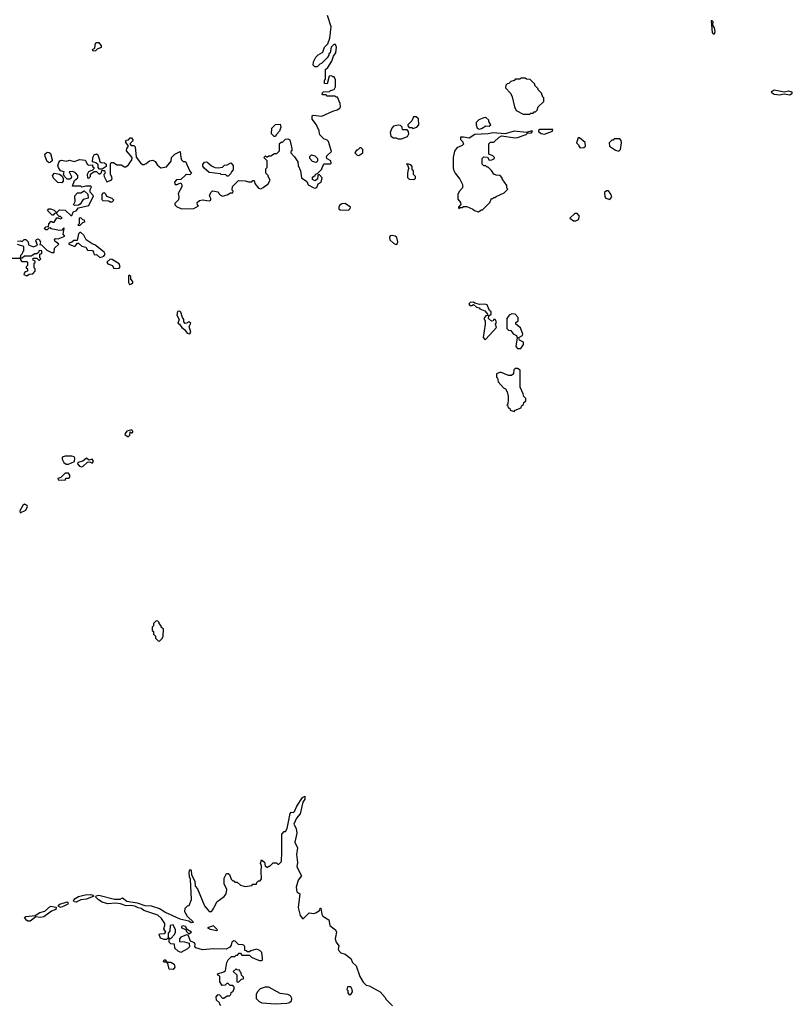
# Model space of a CAD drawing. Extents: x 2348354 to 2479840, y 460476 to 613653.
# Tile 51 of 256: x 2420232 to 2427098, y 504374 to 513119. Entities that reach past the tile are written whole.
import ezdxf

# ---------------------------------------------------------------- set-up
doc = ezdxf.new("R2010")
doc.units = 0

msp = doc.modelspace()

# ---------------------------------------------------------------- linework, layer by layer
at = {"layer": '0CON05XD'}
for points in [[(2421610, 511925), (2421658.3, 511948.3), (2421662.5, 511895), (2421670, 511875), (2421685, 511860), (2421705, 511860), (2421743, 511773), (2421760, 511755), (2421745, 511740), (2421715, 511742.5), (2421705, 511737.5), (2421665, 511700), (2421625, 511697.5), (2421607.5, 511675), (2421610, 511660), (2421623, 511653), (2421665, 511670), (2421671.7, 511651.7), (2421672.5, 511635), (2421640, 511575), (2421647.5, 511545), (2421641.7, 511518.3), (2421610, 511485), (2421610, 511475), (2421625, 511460), (2421668.3, 511438.3), (2421779.3, 511440.7), (2421820, 511465), (2421813, 511473), (2421810, 511495), (2421828.3, 511511.7), (2421855, 511520), (2421915, 511510), (2421930, 511515), (2421931.7, 511531.7), (2421920, 511555), (2421930, 511585), (2421945, 511600), (2421995, 511590), (2422000, 511575), (2422015, 511560), (2422035, 511552.5), (2422075, 511562.5), (2422105, 511580), (2422125, 511580), (2422130, 511595), (2422120, 511605), (2422123, 511637), (2422175, 511690), (2422235, 511687.5), (2422265, 511677.5), (2422295, 511680), (2422305, 511690), (2422315, 511690), (2422320, 511665), (2422355, 511622.5), (2422375, 511617.5), (2422395, 511627.5), (2422439.3, 511660.7), (2422457.5, 511695), (2422440, 511725), (2422440, 511735), (2422420, 511755), (2422420, 511795), (2422430, 511805), (2422430, 511865), (2422400, 511895), (2422415, 511910), (2422425, 511900), (2422435, 511900), (2422445, 511910), (2422465, 511910), (2422495, 511930), (2422518.3, 511931.7), (2422540, 511955), (2422541.7, 512018.3), (2422555, 512030), (2422568.3, 512031.7), (2422593, 512057), (2422615, 512060), (2422631.7, 512051.7), (2422650, 511975), (2422650, 511955), (2422641.7, 511948.3), (2422640, 511935), (2422675, 511900), (2422702.5, 511855), (2422707.5, 511825), (2422727.5, 511775), (2422737.5, 511715), (2422783, 511683), (2422795, 511652.5), (2422838.3, 511628.3), (2422855, 511623.3), (2422871.7, 511628.3), (2422885, 511660), (2422910, 511675), (2422920, 511715), (2422895, 511740), (2422885, 511740), (2422880, 511735), (2422878.3, 511701.7), (2422855, 511687.5), (2422835, 511700), (2422835, 511720), (2422845, 511730), (2422858.3, 511731.7), (2422861.7, 511748.3), (2422878.3, 511751.7), (2422913, 511787), (2422935, 511840), (2422995, 511840), (2423000, 511845), (2422996.4, 511866.4), (2422965, 511882.5), (2422957.5, 511895), (2422960.7, 511909.3), (2423001.7, 511948.3), (2422977, 512037), (2422965, 512050), (2422935, 512060), (2422900, 512095), (2422890, 512145), (2422880, 512155), (2422870, 512185), (2422830, 512235), (2422830, 512265), (2422838.3, 512271.7), (2422917, 512263), (2423013, 512307), (2423051.7, 512318.3), (2423076.4, 512333.6), (2423082.5, 512345), (2423080, 512375), (2423055, 512430), (2423045, 512430), (2423035, 512440), (2422965, 512440), (2422955, 512450), (2422925, 512450), (2422920, 512455), (2422921.7, 512468.3), (2422933, 512477), (2422985, 512480), (2422995, 512490), (2423025, 512500), (2423037, 512523), (2423037.5, 512585), (2423025, 512610), (2423015, 512610), (2423005, 512620), (2422981.7, 512618.3), (2422965, 512550), (2422941.7, 512551.7), (2422940, 512575), (2422950, 512595), (2422950, 512675), (2422970, 512695), (2423005, 512750), (2423020, 512795), (2423040, 512825), (2423047.5, 512875), (2423038.3, 512898.3), (2423023, 512897), (2423000, 512875), (2422990, 512825), (2422980, 512815), (2422980, 512805), (2422965, 512780), (2422915, 512730), (2422900, 512725), (2422875, 512700), (2422855, 512700), (2422840, 512715), (2422842.5, 512745), (2422862.5, 512785), (2422885, 512807.5), (2422925, 512830), (2422940, 512875), (2422970, 512905), (2422986.4, 512953.6), (2423000, 513055), (2422967.5, 513155)], [(2426405, 512993.8), (2426412, 513015), (2426406, 513045), (2426390.7, 513070.7), (2426395, 513100), (2426385, 513110), (2426375, 513110), (2426384.2, 513005), (2426395, 512993.8), (2426405, 512993.8)], [(2420885, 512840), (2420880, 512855), (2420900, 512865), (2420905, 512910), (2420913, 512917), (2420935, 512917.5), (2420957, 512887), (2420957, 512873), (2420921.7, 512858.3), (2420905, 512842.5), (2420885, 512840)], [(2424765, 512280), (2424775, 512290), (2424795, 512290), (2424805, 512300), (2424815, 512300), (2424830, 512315), (2424840, 512345), (2424888.3, 512391.7), (2424890, 512425), (2424881.7, 512431.7), (2424870, 512465), (2424840, 512495), (2424840, 512505), (2424810, 512535), (2424810, 512545), (2424768.3, 512588.3), (2424735, 512590), (2424725, 512600), (2424685, 512600), (2424675, 512590), (2424635, 512590), (2424625, 512580), (2424595, 512570), (2424578.3, 512551.7), (2424565, 512550), (2424551.7, 512538.3), (2424550, 512515), (2424592.5, 512465), (2424607.5, 512435), (2424627.5, 512345), (2424643.6, 512313.6), (2424705, 512280), (2424765, 512280)], [(2426985, 512451.4), (2427025, 512460), (2427075, 512452), (2427096.7, 512465), (2427097.5, 512475), (2427066.4, 512483.6), (2427025, 512476.2), (2426935, 512494.2), (2426910, 512475), (2426935, 512458.6), (2426985, 512451.4)], [(2423725, 512152.5), (2423760, 512165), (2423777.5, 512185), (2423777, 512237), (2423756.4, 512256.4), (2423730, 512255), (2423715, 512220), (2423680, 512185), (2423680, 512175), (2423691.7, 512161.7), (2423715, 512160), (2423725, 512152.5)], [(2424315, 512145.7), (2424335, 512152.2), (2424375, 512177.5), (2424405, 512172.5), (2424417.5, 512185), (2424400, 512215), (2424400, 512225), (2424375, 512250), (2424355, 512247.5), (2424311.7, 512228.3), (2424287.5, 512205), (2424286.7, 512185), (2424296, 512155), (2424315, 512145.7)], [(2422505, 512080), (2422491.7, 512081.7), (2422470, 512105), (2422472.5, 512155), (2422505, 512187.5), (2422545, 512190), (2422552.5, 512165), (2422541.7, 512128.3), (2422510, 512095), (2422505, 512080)], [(2423625, 512060), (2423679.3, 512080.7), (2423690, 512105), (2423687, 512127), (2423675, 512140), (2423635, 512140), (2423630, 512165), (2423615, 512180), (2423595, 512182.5), (2423555, 512172.5), (2423537.5, 512155), (2423523, 512117), (2423530, 512085), (2423555, 512070), (2423575, 512070), (2423595, 512060), (2423625, 512060)], [(2424305, 511412.5), (2424335, 511430), (2424345, 511430), (2424410, 511495), (2424425, 511530), (2424435, 511530), (2424445, 511540), (2424455, 511540), (2424465, 511550), (2424538.3, 511581.7), (2424570, 511615), (2424561.7, 511621.7), (2424560, 511645), (2424520, 511705), (2424520, 511715), (2424500, 511735), (2424465, 511737.5), (2424445, 511747.5), (2424425, 511780), (2424395, 511810), (2424385, 511810), (2424375, 511820), (2424355, 511820), (2424340, 511835), (2424340, 511885), (2424355, 511900), (2424388.3, 511898.3), (2424405, 511870), (2424427, 511873), (2424450, 511885), (2424450, 511895), (2424435, 511910), (2424400, 511925), (2424400, 512015), (2424415, 512030), (2424445, 512030), (2424493.6, 512076.4), (2424513, 512087), (2424635, 512070), (2424655, 512072.5), (2424731.7, 512098.3), (2424745, 512110), (2424780, 512115), (2424790, 512125), (2424781.7, 512131.7), (2424735, 512117.5), (2424625, 512128.1), (2424545, 512106.2), (2424435, 512112.5), (2424393.9, 512103.9), (2424275, 512098.8), (2424225, 512066.7), (2424175, 512076.7), (2424150, 512075), (2424150, 512055), (2424170, 512035), (2424170, 512025), (2424180, 512015), (2424165, 512000), (2424115, 511980), (2424095, 511950), (2424084.2, 511895), (2424084.2, 511805), (2424086.2, 511785), (2424101.2, 511755), (2424142.3, 511702.3), (2424167.5, 511655), (2424167.5, 511625), (2424137, 511593), (2424123.8, 511565), (2424124.2, 511524.2), (2424147.5, 511495), (2424151.7, 511478.3), (2424130, 511455), (2424135, 511440), (2424145, 511450), (2424165, 511450), (2424175, 511460), (2424205, 511460), (2424260, 511435), (2424273, 511423), (2424305, 511412.5)], [(2424895, 512103.3), (2424965, 512130), (2424970, 512145), (2424855, 512143.3), (2424842.5, 512135), (2424842.5, 512125), (2424865, 512106.7), (2424895, 512103.3)], [(2420213.3, 511153.3), (2420235, 511156), (2420255, 511150), (2420272.3, 511167.7), (2420285, 511166.2), (2420306.7, 511145), (2420310, 511120), (2420355, 511102.5), (2420390, 511115), (2420376.7, 511155), (2420382.3, 511167.7), (2420395, 511173.3), (2420405, 511167.5), (2420416.7, 511145), (2420411.7, 511121.7), (2420425, 511120), (2420471.7, 511071.7), (2420515, 511052.5), (2420538.3, 511051.7), (2420541.7, 511088.3), (2420580, 511125), (2420545, 511152.5), (2420540, 511165), (2420550, 511175), (2420575, 511173.3), (2420632.5, 511195), (2420617.5, 511215), (2420627.5, 511265), (2420625, 511270), (2420605, 511250), (2420585, 511246.7), (2420512.5, 511262.5), (2420505, 511270), (2420491.7, 511268.3), (2420477.5, 511252.5), (2420465, 511252.5), (2420450, 511265), (2420465, 511280), (2420488.3, 511281.7), (2420490, 511305), (2420511.7, 511328.3), (2420525, 511320), (2420538.3, 511321.7), (2420561.7, 511358.3), (2420575, 511360), (2420595, 511350), (2420610, 511355), (2420595, 511370), (2420581.7, 511371.7), (2420555, 511400), (2420541.7, 511398.3), (2420528.3, 511381.7), (2420521.7, 511381.7), (2420480, 511425), (2420491.7, 511438.3), (2420505, 511440), (2420537, 511427), (2420555, 511410), (2420565, 511410), (2420585, 511430), (2420635, 511427.5), (2420685, 511380), (2420695, 511380), (2420710, 511415), (2420735, 511422.5), (2420753.3, 511446.7), (2420845, 511467.5), (2420887.5, 511555), (2420858.3, 511588.3), (2420858.3, 511611.7), (2420870, 511635), (2420865, 511640), (2420818.3, 511641.7), (2420785, 511630), (2420775, 511640), (2420701.7, 511641.7), (2420719.3, 511690.7), (2420750, 511715), (2420750, 511735), (2420728.3, 511758.3), (2420705, 511770), (2420671.7, 511768.3), (2420692.5, 511725), (2420689.3, 511710.7), (2420676.4, 511703.6), (2420653.6, 511703.6), (2420631.7, 511721.7), (2420620, 511745), (2420628.3, 511768.3), (2420595, 511777.5), (2420576.7, 511805), (2420570, 511825), (2420578.3, 511851.7), (2420590, 511865), (2420605, 511870), (2420645, 511862.5), (2420675, 511870), (2420715, 511858.8), (2420765, 511876.7), (2420815, 511872.5), (2420833.6, 511833.6), (2420845, 511827.5), (2420878.3, 511828.3), (2420880, 511815), (2420890, 511805), (2420890, 511795), (2420878.3, 511781.7), (2420843, 511767), (2420830, 511745), (2420833, 511713), (2420845, 511710), (2420860, 511725), (2420861.7, 511748.3), (2420895, 511770), (2420915, 511770), (2420935, 511750), (2420945, 511750), (2420958.3, 511761.7), (2420961.7, 511778.3), (2420985, 511780), (2420990, 511755), (2420980, 511745), (2420982.5, 511725), (2421005, 511680), (2421045, 511692.5), (2421052.5, 511705), (2421051.7, 511721.7), (2421040, 511745), (2421037.5, 511835), (2421045, 511850), (2421065, 511850), (2421095, 511831.2), (2421135, 511828.8), (2421163, 511813), (2421175, 511812.5), (2421199.3, 511830.7), (2421227.5, 511875), (2421230, 511895), (2421180, 511955), (2421182.5, 511975), (2421200, 511995), (2421172.5, 512035), (2421181.7, 512048.3), (2421198.3, 512051.7), (2421215, 512070), (2421225, 512070), (2421240, 512045), (2421210, 512015), (2421221.7, 512001.7), (2421245, 512000), (2421258.3, 511988.3), (2421268.3, 511898.3), (2421305, 511847.5), (2421323.6, 511833.6), (2421337, 511833), (2421355, 511842.5), (2421385, 511866.7), (2421415, 511870), (2421435, 511860), (2421455, 511827.5), (2421485, 511802.5), (2421535, 511812.5), (2421578.3, 511861.7), (2421580, 511895), (2421610, 511925)], [(2425211.7, 511981.7), (2425245, 511982.5), (2425260, 511995), (2425257, 512027), (2425205, 512070), (2425195, 512070), (2425180, 512025), (2425200, 512005), (2425200, 511995), (2425211.7, 511981.7)], [(2425555, 511952.5), (2425570, 511965), (2425580, 512025), (2425577, 512047), (2425565, 512060), (2425515, 512060), (2425505, 512050), (2425495, 512050), (2425470, 512025), (2425472.5, 511995), (2425525, 511960), (2425555, 511952.5)], [(2420495, 511847.5), (2420475, 511860), (2420457.5, 511905), (2420456.2, 511925), (2420475, 511941.2), (2420495, 511940), (2420505, 511930), (2420520, 511875), (2420520, 511865), (2420505, 511852.5), (2420495, 511847.5)], [(2420965, 511790), (2420941.7, 511791.7), (2420930, 511805), (2420928.3, 511828.3), (2420908.3, 511848.3), (2420880, 511855), (2420882.5, 511895), (2420895, 511917.5), (2420913, 511927), (2420925, 511920), (2420942.5, 511875), (2420941.7, 511861.7), (2420955, 511850), (2420985, 511847.5), (2421000, 511835), (2421000, 511815), (2420965, 511790)], [(2422865, 511850), (2422835, 511860), (2422810, 511885), (2422810, 511905), (2422825, 511920), (2422855, 511910), (2422877, 511887), (2422877, 511863), (2422865, 511850)], [(2423245, 511912.5), (2423280, 511935), (2423280, 511965), (2423265, 511980), (2423255, 511980), (2423235, 511960), (2423225, 511960), (2423210, 511935), (2423230, 511915), (2423245, 511912.5)], [(2422085, 511730), (2422075, 511730), (2422065, 511740), (2422023, 511743), (2422015, 511750), (2421915, 511762.5), (2421870.7, 511800.7), (2421858.3, 511818.3), (2421858.3, 511831.7), (2421875, 511852.5), (2421895, 511856.7), (2421935, 511820), (2421965, 511806.7), (2421995, 511802.5), (2422035, 511810), (2422053, 511827), (2422075, 511830), (2422107, 511847), (2422130, 511825), (2422130, 511785), (2422110, 511765), (2422108.3, 511751.7), (2422085, 511730)], [(2423735, 511700), (2423748.3, 511711.7), (2423750, 511725), (2423730, 511745), (2423730, 511775), (2423720, 511785), (2423720, 511815), (2423708.3, 511828.3), (2423675, 511840), (2423670, 511835), (2423678.3, 511828.3), (2423690, 511795), (2423683, 511787), (2423677.5, 511755), (2423678.3, 511718.3), (2423693, 511703), (2423735, 511700)], [(2420605, 511670), (2420571.7, 511671.7), (2420531.7, 511711.7), (2420522.5, 511735), (2420540, 511755), (2420587, 511747), (2420608.3, 511728.3), (2420617.5, 511707.5), (2420617.5, 511685), (2420605, 511670)], [(2420725, 511467.5), (2420710, 511475), (2420726.1, 511503.9), (2420722.5, 511555), (2420745, 511580), (2420775, 511580), (2420805, 511600), (2420838.3, 511568.3), (2420840, 511535), (2420797, 511523), (2420769.3, 511480.7), (2420755, 511472.5), (2420725, 511467.5)], [(2421055, 511500), (2421067.5, 511515), (2421055, 511530), (2421005, 511550), (2420998.3, 511568.3), (2420985, 511580), (2420971.7, 511578.3), (2420962.5, 511567.5), (2420962.5, 511522.5), (2420971.7, 511511.7), (2421025, 511510), (2421035, 511500), (2421055, 511500)], [(2425475, 511523.3), (2425492.5, 511545), (2425485, 511570), (2425465, 511600), (2425445, 511600), (2425430, 511585), (2425432.5, 511545), (2425440, 511535), (2425475, 511523.3)], [(2423155, 511427.5), (2423168.3, 511441.7), (2423170, 511455), (2423125, 511486.7), (2423095, 511483.8), (2423075, 511470), (2423068, 511455), (2423068, 511438), (2423079.5, 511429.5), (2423155, 511427.5)], [(2425153, 511333), (2425175, 511333.3), (2425196.1, 511343.9), (2425206.2, 511375), (2425185, 511396.2), (2425165, 511398), (2425120, 511355), (2425153, 511333)], [(2420765, 511290), (2420791.7, 511318.3), (2420810, 511325), (2420808.3, 511338.3), (2420791.7, 511341.7), (2420775, 511360), (2420760, 511355), (2420760, 511305), (2420750, 511295), (2420765, 511290)], [(2420945, 511007.5), (2420965, 511012), (2420980, 511020), (2420990, 511035), (2420983.3, 511055), (2420898.3, 511118.3), (2420875, 511127.5), (2420823.6, 511163.6), (2420802.5, 511205), (2420775, 511230), (2420765, 511230), (2420753, 511217), (2420743.3, 511156.7), (2420713.3, 511156.7), (2420695, 511142.5), (2420670, 511135), (2420670, 511125), (2420715, 511106.7), (2420725, 511107.5), (2420745, 511133.3), (2420755, 511133.3), (2420785, 511107.5), (2420818.3, 511098.3), (2420835, 511073.3), (2420877.5, 511067.5), (2420888.8, 511055), (2420895, 511030), (2420915, 511033.3), (2420945, 511007.5)], [(2423575, 511123.3), (2423588.3, 511131.7), (2423593, 511147), (2423583.6, 511183.6), (2423567, 511197), (2423545, 511203.3), (2423525, 511200), (2423516.7, 511185), (2423521.2, 511165), (2423555, 511133.3), (2423575, 511123.3)], [(2420145, 511000), (2420240, 511000), (2420240, 510985), (2420251.7, 510971.7), (2420295, 510970), (2420300, 510965), (2420300, 510935), (2420290, 510925), (2420290, 510915), (2420300, 510905), (2420300, 510885), (2420281.7, 510878.3), (2420271.7, 510868.3), (2420270, 510855), (2420295, 510842.5), (2420315, 510860), (2420348.3, 510861.7), (2420370, 510885), (2420370, 510905), (2420360, 510915), (2420360, 510955), (2420368.3, 510961.7), (2420370, 510975), (2420351.7, 510981.7), (2420350, 510995), (2420355, 511000), (2420385, 511000), (2420401.7, 510981.7), (2420408.3, 510981.7), (2420420, 510995), (2420410, 511005), (2420410, 511035), (2420428.3, 511041.7), (2420430, 511065), (2420405, 511070), (2420398.3, 511051.7), (2420385, 511040), (2420365, 511040), (2420335, 511020), (2420275, 511020), (2420255, 511000), (2420240, 511000), (2420243, 511027), (2420258.3, 511041.7), (2420260, 511055), (2420270, 511065), (2420270, 511105), (2420213.6, 511123.6)], [(2421068.3, 510908.3), (2421115, 510913.3), (2421123.3, 510925), (2421115, 510950), (2421055, 510990), (2421035, 510992.5), (2421007.5, 510965), (2421015, 510950), (2421056.7, 510936.7), (2421068.3, 510908.3)], [(2421208.3, 510768.3), (2421225, 510772.5), (2421238.3, 510781.7), (2421237.5, 510795), (2421220, 510815), (2421218.3, 510838.3), (2421205, 510850), (2421200, 510845), (2421197.5, 510785), (2421208.3, 510768.3)], [(2424365, 510280), (2424375, 510282.5), (2424470, 510385), (2424460, 510415), (2424470, 510435), (2424457, 510457), (2424443, 510457), (2424440, 510445), (2424425, 510442.5), (2424397.5, 510465), (2424401.7, 510488.3), (2424420, 510505), (2424420, 510525), (2424407.5, 510535), (2424385.8, 510585.8), (2424365, 510592), (2424318.3, 510588.3), (2424275, 510600), (2424265, 510610), (2424235, 510606.7), (2424223.3, 510595), (2424231.7, 510581.7), (2424249.3, 510580.7), (2424265, 510590), (2424290, 510565), (2424315, 510560), (2424321.7, 510551.7), (2424365, 510532.5), (2424390, 510505), (2424388.3, 510491.7), (2424375, 510490), (2424357.5, 510465), (2424367.5, 510445), (2424367.5, 510415), (2424350, 510295), (2424365, 510280)], [(2421745, 510330), (2421752, 510345), (2421737.5, 510395), (2421752.5, 510425), (2421735, 510436.7), (2421715, 510422.5), (2421701.2, 510421.2), (2421690, 510435), (2421690, 510455), (2421677.5, 510475), (2421665, 510522.5), (2421655, 510528.8), (2421633.8, 510526.2), (2421627.5, 510495), (2421648.8, 510455), (2421637.5, 510425), (2421653.3, 510413.3), (2421673.3, 510385), (2421697.7, 510367.7), (2421721.2, 510335), (2421745, 510330)], [(2424685, 510200), (2424707.5, 510235), (2424707.5, 510255), (2424673.6, 510273.6), (2424666.7, 510295), (2424700, 510315), (2424702.5, 510325), (2424680.7, 510380.7), (2424640, 510415), (2424641.7, 510428.3), (2424660, 510445), (2424660, 510475), (2424635, 510502.5), (2424605, 510507.5), (2424580, 510495), (2424560, 510465), (2424560, 510375), (2424575, 510360), (2424595, 510357.5), (2424617.7, 510327.7), (2424647.5, 510315), (2424652.5, 510295), (2424640, 510215), (2424655, 510200), (2424685, 510200)], [(2424625, 509640), (2424635, 509650), (2424688.3, 509671.7), (2424691.7, 509688.3), (2424708.3, 509701.7), (2424711.7, 509718.3), (2424730, 509735), (2424730, 509755), (2424711.7, 509771.7), (2424707, 509797), (2424680, 509855), (2424680, 510005), (2424655, 510020), (2424635, 510020), (2424621.7, 510008.3), (2424620, 509975), (2424601.7, 509958.3), (2424575, 509957.5), (2424505, 509987.5), (2424470, 509975), (2424470, 509945), (2424477, 509937), (2424483, 509903), (2424530.7, 509850.7), (2424549.3, 509839.3), (2424562.5, 509815), (2424572.5, 509775), (2424572.5, 509745), (2424570, 509705), (2424560, 509695), (2424568.3, 509688.3), (2424571.7, 509671.7), (2424588.3, 509668.3), (2424591.7, 509651.7), (2424625, 509640)], [(2421195, 509413.3), (2421211.7, 509428.3), (2421215, 509460), (2421225, 509450), (2421237, 509453), (2421237.5, 509465), (2421225, 509477.5), (2421185, 509463.8), (2421168.8, 509445), (2421167.5, 509435), (2421195, 509413.3)], [(2420665, 509172.5), (2420720, 509195), (2420722.5, 509225), (2420716.4, 509236.4), (2420695, 509242.5), (2420635, 509242.5), (2420610, 509235), (2420610, 509215), (2420625, 509187.5), (2420645, 509172.5), (2420665, 509172.5)], [(2420785, 509148.8), (2420795, 509153.3), (2420835, 509190), (2420855, 509192.5), (2420875, 509180), (2420887.5, 509195), (2420886.2, 509205), (2420875, 509216.7), (2420845, 509207.5), (2420825, 509223.3), (2420792.7, 509197.3), (2420750, 509185), (2420746.7, 509175), (2420763.3, 509155), (2420785, 509148.8)], [(2420635, 509030), (2420643, 509047), (2420665, 509047.5), (2420676.7, 509055), (2420676.7, 509075), (2420665, 509092.5), (2420635, 509090), (2420598.3, 509051.7), (2420570, 509045), (2420573.3, 509033.3), (2420635, 509030)], [(2420235, 508740), (2420285, 508762.5), (2420302.5, 508795), (2420297.5, 508805), (2420275, 508816.7), (2420260, 508805), (2420233.6, 508756.4), (2420235, 508740)], [(2421475, 507600), (2421498.3, 507621.7), (2421507, 507643), (2421510, 507705), (2421490, 507725), (2421490, 507735), (2421470, 507755), (2421470, 507765), (2421458.3, 507778.3), (2421445, 507780), (2421420, 507755), (2421420, 507735), (2421410, 507725), (2421410, 507695), (2421420, 507685), (2421421.7, 507661.7), (2421440, 507645), (2421440, 507625), (2421461.7, 507601.7), (2421475, 507600)], [(2422020, 504365), (2422010, 504375), (2422008.3, 504388.3), (2421981.7, 504411.7), (2421978.3, 504441.7), (2421995, 504460), (2422008.3, 504458.3), (2422035, 504430), (2422045, 504430), (2422075, 504450), (2422095, 504450), (2422108.3, 504461.7), (2422111.7, 504478.3), (2422128.3, 504491.7), (2422140, 504525), (2422125, 504540), (2422101.7, 504541.7), (2422085, 504560), (2422071.7, 504558.3), (2422057, 504543), (2422031.7, 504541.7), (2422010, 504575), (2422010, 504625), (2421995, 504630), (2421990, 504645), (2422047, 504663), (2422060, 504675), (2422072.5, 504745), (2422085, 504770), (2422115, 504800), (2422145, 504800), (2422155, 504810), (2422168.3, 504811.7), (2422181.7, 504828.3), (2422195, 504830), (2422205, 504810), (2422275, 504810), (2422293, 504793), (2422325, 504777.5), (2422363, 504763), (2422385, 504762.5), (2422390, 504765), (2422390, 504785), (2422383.3, 504835), (2422365, 504853.3), (2422335, 504863.3), (2422285, 504850), (2422275, 504840), (2422255, 504840), (2422245, 504850), (2422231.7, 504851.7), (2422232.5, 504885), (2422226.4, 504896.4), (2422215, 504903.3), (2422175.6, 504905.6), (2422146.4, 504936.4), (2422135, 504938.6), (2422117.5, 504925), (2422111.7, 504898.3), (2422099.5, 504880.5), (2422066.4, 504863.6), (2421955, 504866.2), (2421855, 504856.7), (2421797, 504877), (2421788.3, 504888.3), (2421792.5, 504905), (2421785, 504920), (2421750, 504935), (2421728.3, 504988.3), (2421715, 504990), (2421665, 504970), (2421652.5, 504955), (2421651.7, 504931.7), (2421695, 504930), (2421738.3, 504918.3), (2421740, 504885), (2421723, 504867), (2421663, 504833), (2421640, 504845), (2421611.7, 504871.7), (2421608.3, 504908.3), (2421575, 504910), (2421560, 504925), (2421560, 504960), (2421545, 504960), (2421535, 504950), (2421515, 504950), (2421481.7, 504961.7), (2421470, 504995), (2421475, 505000), (2421517, 505003), (2421530, 505015), (2421512.5, 505045), (2421522.5, 505075), (2421521.7, 505091.7), (2421492.5, 505135), (2421460, 505165), (2421335, 505208.8), (2421312.5, 505225), (2421285, 505230), (2421255, 505245.7), (2421215, 505252.2), (2421178, 505248), (2421126.2, 505266.2), (2421082.6, 505272.6), (2421015, 505267.8), (2420965, 505280.6), (2420931.5, 505301.5), (2420907.5, 505325), (2420912.9, 505337.1), (2420935, 505342.9), (2421075, 505308.2), (2421125, 505307.8), (2421145, 505320), (2421185, 505290.4), (2421276.1, 505276.1), (2421345, 505252.2), (2421399.1, 505249.1), (2421474.3, 505224.3), (2421505, 505207.5), (2421525, 505191.5), (2421654.6, 505134.6), (2421734.3, 505114.3), (2421755, 505100), (2421777, 505103), (2421723.6, 505153.6), (2421700, 505195), (2421701.7, 505228.3), (2421721.7, 505248.3), (2421738.3, 505251.7), (2421757.5, 505305), (2421750, 505485), (2421741.2, 505505), (2421738.8, 505545), (2421745, 505572.5), (2421755.7, 505565.7), (2421758.8, 505525), (2421787.3, 505467.3), (2421792.5, 505425), (2421810.7, 505400.7), (2421875, 505250), (2421915, 505200), (2421935, 505200), (2421950, 505215), (2421950, 505225), (2421960, 505235), (2421982.5, 505285), (2422049.3, 505330.7), (2422067.5, 505355), (2422072.5, 505395), (2422050, 505445), (2422050, 505495), (2422070, 505535), (2422085, 505537.5), (2422096.4, 505526.4), (2422110, 505485), (2422125, 505470), (2422135, 505470), (2422145, 505460), (2422165, 505460), (2422193, 505433), (2422235, 505420), (2422295, 505430), (2422305, 505440), (2422335, 505440), (2422340, 505455), (2422355, 505470), (2422368.3, 505471.7), (2422381.7, 505488.3), (2422376.2, 505555), (2422380, 505605), (2422372.5, 505625), (2422381.7, 505658.3), (2422407.1, 505637.1), (2422413.6, 505603.6), (2422435, 505590), (2422445, 505600), (2422455, 505600), (2422485, 505630), (2422515, 505630), (2422525, 505620), (2422535, 505620), (2422557, 505643), (2422562.5, 505725), (2422560, 505885), (2422581.7, 505908.3), (2422595, 505910), (2422610, 505935), (2422635, 506070), (2422645, 506080), (2422665, 506076.7), (2422675, 506086.7), (2422694, 506135), (2422745, 506210), (2422765, 506222.5), (2422765.8, 506195), (2422749.2, 506170.8), (2422724.4, 506065), (2422691.6, 506028.4), (2422669.4, 505975), (2422689.2, 505935), (2422694.1, 505894.1), (2422676, 505815), (2422700, 505765), (2422691.2, 505705), (2422700.8, 505635), (2422694.3, 505594.3), (2422735.8, 505515.8), (2422705, 505477.5), (2422690, 505415), (2422693.9, 505373.9), (2422720, 505355), (2422706.7, 505235), (2422724.1, 505164.1), (2422745, 505137.5), (2422755, 505137.5), (2422804.1, 505185.9), (2422845, 505180), (2422870.7, 505189.3), (2422898.3, 505211.7), (2422901.7, 505228.3), (2422908.3, 505228.3), (2422916.7, 505175), (2422926.4, 505156.4), (2422980, 505125), (2422987.5, 505075), (2423025, 505043.3), (2423037.5, 505035), (2423046, 505016), (2423034, 504955), (2423043.3, 504925), (2423067.5, 504895), (2423063.3, 504865), (2423070, 504845), (2423085, 504832.5), (2423125, 504820), (2423175, 504780), (2423190, 504745), (2423222.5, 504715), (2423255, 504620), (2423285, 504570), (2423310, 504545), (2423337, 504537), (2423436.4, 504486.4), (2423480, 504435), (2423485, 504420), (2423545, 504360)], [(2420735, 505282.9), (2420716.7, 505285), (2420709.2, 505295), (2420724, 505315), (2420755, 505331.9), (2420815, 505347.5), (2420865, 505350.8), (2420883.3, 505345), (2420890, 505335), (2420825, 505307.8), (2420775, 505301.9), (2420735, 505282.9)], [(2420595, 505235.6), (2420573.3, 505245), (2420587.4, 505262.6), (2420655, 505284), (2420664, 505275), (2420658.6, 505265), (2420625, 505244.5), (2420595, 505235.6)], [(2420325, 505111.4), (2420305, 505111.9), (2420291.9, 505121.9), (2420276, 505145), (2420285.5, 505154.5), (2420368.3, 505161.7), (2420410.7, 505189.3), (2420455, 505202.5), (2420505, 505246), (2420556.1, 505236.1), (2420553.8, 505215), (2420515, 505200.5), (2420445, 505151.1), (2420415, 505145.5), (2420375, 505152), (2420325, 505111.4)], [(2421575, 504960), (2421607.5, 504995), (2421617.5, 505015), (2421617, 505037), (2421595, 505080), (2421570, 505075), (2421567, 505023), (2421550, 505005), (2421551.7, 504971.7), (2421560, 504960), (2421575, 504960)], [(2421735, 505000), (2421760, 505015), (2421720, 505040), (2421705, 505065.8), (2421685, 505071.2), (2421670, 505065), (2421670, 505055), (2421707.5, 505037.5), (2421715, 505020), (2421735, 505000)], [(2421985, 505030), (2421990, 505035), (2421955, 505070), (2421900, 505055), (2421925, 505042), (2421985, 505030)], [(2421595, 504683.3), (2421560, 504685), (2421547.5, 504737.5), (2421540, 504750), (2421515, 504750), (2421510, 504755), (2421515, 504770), (2421525, 504770), (2421540, 504750), (2421575, 504750), (2421605, 504730), (2421611.2, 504705), (2421595, 504683.3)], [(2422175, 504570), (2422201.7, 504598.3), (2422220, 504600), (2422220, 504615), (2422201.7, 504631.7), (2422200, 504655), (2422191.7, 504661.7), (2422188.3, 504678.3), (2422165, 504680), (2422155, 504690), (2422130, 504665), (2422160, 504635), (2422160, 504575), (2422175, 504570)], [(2422505, 504378.8), (2422605, 504383.8), (2422629.5, 504390.5), (2422646.7, 504405), (2422651.2, 504425), (2422639.5, 504449.5), (2422615, 504462), (2422545, 504471.2), (2422445, 504528), (2422412.5, 504527.5), (2422368.8, 504511.2), (2422343.6, 504486.4), (2422332.5, 504465), (2422332.5, 504425), (2422358.8, 504398.8), (2422385, 504386.2), (2422505, 504378.8)], [(2423158.3, 504458.3), (2423175, 504462.5), (2423190, 504485), (2423187.5, 504505), (2423175, 504530), (2423145, 504530), (2423140, 504505), (2423147, 504497), (2423147.5, 504475), (2423158.3, 504458.3)]]:
    msp.add_lwpolyline(points, dxfattribs=at)

doc.saveas('drawing.dxf')
